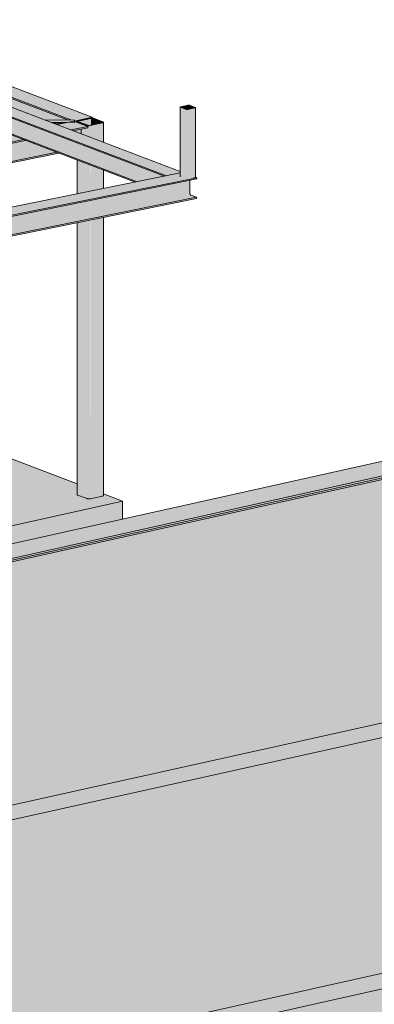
# Model space of a CAD drawing. Header units: millimetres. Extents: x -21927 to 108870, y -21057 to 20910.
# Tile 64 of 246: x 10116 to 12597, y 10163 to 17059. Entities that reach past the tile are written whole.
import ezdxf

# ---------------------------------------------------------------- set-up
doc = ezdxf.new("R2010")
doc.units = ezdxf.units.MM
for name, color, linetype, lineweight in [('23_vloeren', 2, 'Continuous', 18), ('23_vloeren - hatch', 1, 'Continuous', 18), ('28_hoofddraagconstructies - kolommen en liggers', 1, 'Continuous', 13), ('28_hoofddraagconstructies - kolommen en liggers - staal', 1, 'Continuous', 13)]:
    doc.layers.add(name, color=color, linetype=linetype, lineweight=lineweight)

# ---------------------------------------------------------------- blocks, each defined once
blk = doc.blocks.new('28_WSP_SC_staal - RHS v18-0 - SHSC 80x80x4 - S275-1199504-3D - A')
at = {"layer": '28_hoofddraagconstructies - kolommen en liggers - staal'}
for points in [[(11241.1, 15958.8), (11240, 16446.3), (11239.5, 16445.4), (11240, 15959.3)], [(11280, 15944), (11280, 16431), (11241.1, 16445.8), (11241.1, 15958.8), (11270.8, 15947.5)], [(11245, 16446.2), (11244.3, 16447.9), (11243.7, 16446.4), (11245, 16446.2)], [(11285.3, 16430.1), (11289.4, 16431.3), (11289.4, 16431.6), (11295.8, 16433.1), (11295.8, 16459.4), (11245, 16448.1), (11246.1, 16445.8), (11281.4, 16431.3), (11281.4, 16430.6), (11283.2, 16430.3)], [(11287.4, 15943), (11291.2, 15944.2), (11291.2, 16430.6), (11283.2, 16430.3), (11280, 16430.1), (11280, 15944), (11285.6, 15943.1)], [(11291.2, 15943.4), (11342, 15953.9), (11342, 16441.9), (11291.2, 16430.6), (11291.2, 15944.2)], [(11295.8, 16433.1), (11301.5, 16434.3), (11300.7, 16459.4), (11295.8, 16459.4), (11295.8, 16441.9)], [(11301.5, 16434.3), (11340.3, 16442.8), (11339.6, 16444.7), (11301.5, 16459.2), (11301.5, 16441.9)], [(11342, 15953.9), (11345.1, 15955.5), (11344.5, 16442.8), (11342, 16441.9), (11342, 15957.4)]]:
    blk.add_hatch(color=154, dxfattribs=at).paths.add_polyline_path(points)
h = blk.add_hatch(color=154, dxfattribs=at)
h.paths.add_polyline_path([(11291.2, 16430.6), (11340.3, 16442.5), (11339.6, 16442.8), (11289.4, 16431.3)])
h.paths.add_polyline_path([(11280, 16431), (11281.4, 16432.4), (11244.3, 16446.5), (11241.1, 16445.8), (11245, 16444.3)])
h.paths.add_polyline_path([(11340.3, 16444.4), (11342, 16445.7), (11304.6, 16459.9), (11301.5, 16459.2), (11304.6, 16458)])
h.paths.add_polyline_path([(11245, 16448.1), (11295.8, 16459.4), (11293.4, 16460.4), (11242.6, 16449.1)])
for p, q in [((11239.4, 16447.2), (11239.4, 15959.3)), ((11241.1, 16445.8), (11280, 16431)), ((11293.4, 16460.4), (11242.6, 16449.1)), ((11283.1, 16431.7), (11244.3, 16446.5)), ((11245, 16448.1), (11295.8, 16459.4)), ((11339.6, 16442.8), (11288.8, 16431.5)), ((11291.2, 16430.6), (11342, 16441.9)), ((11301.5, 16459.2), (11340.3, 16444.4)), ((11343.5, 16445.1), (11304.6, 16459.9)), ((11345.2, 15955.8), (11345.2, 16443.7)), ((11342, 15953.9), (11332.2, 15951.7))]:
    blk.add_line(p, q, dxfattribs=at)
for points in [[(11242.6, 16449.1, 0), (11241.1, 16448.6, 0), (11240.1, 16448.1, 0), (11239.5, 16447.5, 0), (11239.5, 16446.9, 0), (11240, 16446.3, 0), (11241.1, 16445.8, 0)], [(11244.3, 16446.5, 0), (11243.7, 16446.8, 0), (11243.5, 16447.1, 0), (11243.5, 16447.4, 0), (11243.7, 16447.7, 0), (11244.3, 16447.9, 0), (11245, 16448.1, 0)], [(11280, 16431, 0), (11281.4, 16430.6, 0), (11283.2, 16430.3, 0), (11285.3, 16430.1, 0), (11287.4, 16430.1, 0), (11289.4, 16430.3, 0), (11291.2, 16430.6, 0)], [(11288.8, 16431.5, 0), (11287.8, 16431.3, 0), (11286.8, 16431.3, 0), (11285.8, 16431.3, 0), (11284.8, 16431.3, 0), (11283.9, 16431.5, 0), (11283.1, 16431.7, 0)], [(11304.6, 16459.9, 0), (11303.2, 16460.4, 0), (11301.4, 16460.7, 0), (11299.3, 16460.8, 0), (11297.2, 16460.8, 0), (11295.2, 16460.7, 0), (11293.4, 16460.4, 0)], [(11295.8, 16459.4, 0), (11296.8, 16459.6, 0), (11297.8, 16459.7, 0), (11298.8, 16459.7, 0), (11299.8, 16459.6, 0), (11300.7, 16459.4, 0), (11301.5, 16459.2, 0)], [(11340.3, 16444.4, 0), (11340.9, 16444.2, 0), (11341.1, 16443.9, 0), (11341.1, 16443.6, 0), (11340.9, 16443.3, 0), (11340.3, 16443, 0), (11339.6, 16442.8, 0)], [(11342, 16441.9, 0), (11343.5, 16442.3, 0), (11344.5, 16442.8, 0), (11345.1, 16443.4, 0), (11345.1, 16444, 0), (11344.6, 16444.6, 0), (11343.5, 16445.1, 0)], [(11345.1, 15956.1, 0), (11345.1, 15955.5, 0), (11344.5, 15954.9, 0), (11343.5, 15954.4, 0), (11342, 15953.9, 0)]]:
    blk.add_polyline3d(points, dxfattribs=at)
blk = doc.blocks.new('28_WSP_SF_staal - HE v21-0 - HE160A-1335119-3D - A')
at = {"layer": '28_hoofddraagconstructies - kolommen en liggers - staal'}
h = blk.add_hatch(color=154, dxfattribs=at)
h.paths.add_polyline_path([(7882.2, 15758.3), (10141.2, 16219.6), (10044, 16256.6), (7785, 15795.2), (7874.7, 15761.1)])
h.paths.add_polyline_path([(10473.5, 16287.5), (10592.4, 16311.8), (10495.2, 16348.7), (10376.3, 16324.5), (10466.1, 16290.3)])
h = blk.add_hatch(color=154, dxfattribs=at)
h.paths.add_polyline_path([(7896.9, 15752.7), (10155.9, 16214), (10141.2, 16219.6), (7882.2, 15758.3)])
h.paths.add_polyline_path([(10488.3, 16281.9), (10592.3, 16303.1), (10592.4, 16311.8), (10473.5, 16287.5)])
h = blk.add_hatch(color=154, dxfattribs=at)
h.paths.add_polyline_path([(8045, 15696.4), (9308.5, 15954.4), (9309, 16016.8), (9311.2, 16016.5), (9312.4, 16017.8), (9313.2, 16018.9), (9311.5, 16019.5), (9362.4, 16030.8), (9366.7, 16030.1), (9375.4, 16029.7), (9411, 16015.3), (9410.1, 16014.3), (9411, 16012.3), (9414, 16012.8), (9414, 15976), (10303.9, 16157.7), (10155.9, 16214), (7896.9, 15752.7), (8004.2, 15711.9)])
h.paths.add_polyline_path([(10544.8, 16260.4), (10544.1, 16293.3), (10488.3, 16281.9), (10541, 16261.9)])
h = blk.add_hatch(color=154, dxfattribs=at)
h.paths.add_polyline_path([(8078.6, 15683.6), (9308.5, 15935.2), (9308.5, 15954.4), (8045, 15696.4), (8077, 15684.2)])
h.paths.add_polyline_path([(9414, 15956.3), (10337.5, 16145), (10303.9, 16157.7), (9414, 15976), (9414, 15956.7)])
h = blk.add_hatch(color=154, dxfattribs=at)
h.paths.add_polyline_path([(8116.3, 15669.2), (9308.5, 15912.7), (9308.5, 15934.7), (8078.6, 15683.6)])
h.paths.add_polyline_path([(9414, 15934.3), (10375.3, 16130.6), (10337.6, 16144.9), (9414, 15956.3)])
h = blk.add_hatch(color=154, dxfattribs=at)
h.paths.add_polyline_path([(8131, 15663.6), (9308.5, 15904.1), (9308.5, 15912.7), (8116.3, 15669.2)])
h.paths.add_polyline_path([(9414, 15925.7), (10390, 16125), (10375.3, 16130.6), (9414, 15934.3)])
for p, q in [((10376.3, 16324.5), (10495.2, 16348.7)), ((10495.2, 16348.7), (10592.4, 16311.8)), ((10592.4, 16311.8), (10473.5, 16287.5)), ((10488.3, 16281.9), (10592.3, 16303.1)), ((10545.2, 16293.5), (10544.8, 16260.4)), ((10592.4, 16311.8), (10592.3, 16303.1)), ((7785, 15795.2), (10044, 16256.6)), ((10141.2, 16219.6), (7882.2, 15758.3)), ((7896.9, 15752.7), (10155.9, 16214)), ((9413.9, 15934.3), (10375.3, 16130.6)), ((9413.9, 15925.6), (10390, 16125)), ((8116.3, 15669.2), (9308.5, 15912.7)), ((8131, 15663.6), (9308.5, 15904.1))]:
    blk.add_line(p, q, dxfattribs=at)
blk = doc.blocks.new('28_WSP_SF_staal - STRIP v18-0 - RECT 60x6-1335120-3D - A')
at = {"layer": '28_hoofddraagconstructies - kolommen en liggers - staal'}
h = blk.add_hatch(color=154, dxfattribs=at)
h.paths.add_polyline_path([(10453.8, 16340.3), (10495.7, 16348.6), (10498.7, 16348.7), (10498.5, 16356.8), (10285.9, 16358.9), (10331.6, 16341.5), (10430, 16340.5)])
h.paths.add_polyline_path([(9795.4, 16346.8), (9749.7, 16364.2), (9030.9, 16371.4), (9076.6, 16354), (9749.5, 16347.3)])
h.paths.add_polyline_path([(9030.7, 16354.4), (8985, 16371.8), (8266.1, 16379), (8311.8, 16361.6), (8984.8, 16354.9)])
h.paths.add_polyline_path([(8265.9, 16362), (8220.2, 16379.4), (7501.4, 16386.6), (7547.1, 16369.2), (8220, 16362.5)])
h.paths.add_polyline_path([(7501.2, 16369.7), (7455.5, 16387), (6810.7, 16393.4), (6794.1, 16376.7), (7455.3, 16370.1)])
h.paths.add_polyline_path([(6731.7, 16377.3), (6733, 16378.6), (6690.7, 16394.6), (6533.1, 16396.2), (6533.1, 16379.3), (6690.5, 16377.7)])
h.paths.add_polyline_path([(6320.9, 16381.4), (6320.9, 16398.3), (6195.8, 16399.6), (6241.5, 16382.2), (6279.9, 16381.8)])
h.paths.add_polyline_path([(6745.2, 16390.9), (6748.4, 16394.1), (6736.6, 16394.2)])
h = blk.add_hatch(color=154, dxfattribs=at)
h.paths.add_polyline_path([(10426.9, 16334.8), (10453.8, 16340.3), (10331.6, 16341.5), (10347.1, 16335.6)])
h.paths.add_polyline_path([(9751, 16341.5), (9750.9, 16346.8), (9749.5, 16347.3), (9076.6, 16354), (9092.1, 16348.1), (9675.4, 16342.3)])
h.paths.add_polyline_path([(8986.2, 16349.1), (8986.2, 16354.4), (8984.8, 16354.9), (8311.8, 16361.6), (8327.4, 16355.7), (8920.8, 16349.8)])
h.paths.add_polyline_path([(8221.5, 16356.7), (8221.4, 16362), (8166.3, 16363), (7547.1, 16369.2), (7562.6, 16363.3), (8166.3, 16357.3)])
h.paths.add_polyline_path([(7456.7, 16364.3), (7456.7, 16369.6), (7411.7, 16370.5), (6794.1, 16376.7), (6795, 16372), (6797.8, 16370.9), (7411.7, 16364.8)])
h.paths.add_polyline_path([(6691.9, 16371.9), (6691.9, 16377.2), (6657.1, 16378), (6533.1, 16379.3), (6533.1, 16373.5), (6657.1, 16372.3)])
h.paths.add_polyline_path([(6320.9, 16375.6), (6320.9, 16381.4), (6241.5, 16382.2), (6257, 16376.3), (6279.9, 16376)])
for p, q in [((6195.8, 16399.6), (6320.9, 16398.3)), ((6320.9, 16381.4), (6241.5, 16382.2)), ((6257, 16376.3), (6320.9, 16375.6)), ((6533.1, 16396.2), (6690.7, 16394.6)), ((6736.4, 16377.3), (6533.1, 16379.3)), ((6533.1, 16373.5), (6691.9, 16371.9)), ((6736.6, 16394.2), (7455.5, 16387)), ((7501.2, 16369.7), (6782.3, 16376.8)), ((6797.8, 16370.9), (7456.7, 16364.3)), ((7501.4, 16386.6), (8220.2, 16379.4)), ((8265.9, 16362), (7547.1, 16369.2)), ((7562.6, 16363.3), (8221.5, 16356.7)), ((8266.1, 16379), (8985, 16371.8)), ((9030.7, 16354.4), (8311.8, 16361.6)), ((8327.4, 16355.7), (8986.2, 16349.1)), ((9030.9, 16371.4), (9749.7, 16364.2)), ((9795.4, 16346.8), (9076.6, 16354)), ((9092.1, 16348.1), (9751, 16341.5)), ((10285.9, 16358.9), (10498.5, 16356.8)), ((10498.5, 16356.8), (10498.9, 16339.8)), ((10498.9, 16339.8), (10331.6, 16341.5)), ((10347.1, 16335.6), (10426.9, 16334.8))]:
    blk.add_line(p, q, dxfattribs=at)

msp = doc.modelspace()

# ---------------------------------------------------------------- hatches: boundary and pattern name
at = {"layer": '23_vloeren'}
msp.add_hatch(color=256, dxfattribs=at).paths.add_polyline_path([(9915.1, 13356.9), (10835, 13561.5), (10835, 13687.2), (9706.6, 13436.2), (9724.4, 13429.4)])
at = {"layer": '23_vloeren - hatch'}
h = msp.add_hatch(color=256, dxfattribs=at)
h.paths.add_polyline_path([(4743.7, 6810.6), (4742.5, 6822.5), (4740.8, 6828.3), (4737.3, 6835.2), (4730.9, 6840.4), (4673.8, 6862.1), (4673.8, 6878.3), (29388.1, 12376), (26703.1, 13396.3), (1922.8, 7883.4), (4742, 6811.3)])
h.paths.add_polyline_path([(1739.5, 7953.1), (26522.1, 13465.9), (23782.2, 14507.8), (-1000.3, 8995), (1375.2, 8091.6)])
h.paths.add_polyline_path([(-1051.3, 9086.2), (23612.1, 14572.5), (20783.2, 15648.1), (1755.7, 11415.4), (1749.1, 11398.8), (1741.2, 11397.1), (1724.8, 11403.3), (1721.2, 11407.8), (-3879.8, 10161.8), (-1058.8, 9089)])
h.paths.add_polyline_path([(11174.7, 9416.3), (11135.5, 9416.3), (11097.7, 9419.3), (11062.5, 9425.4), (11030.7, 9435.8), (11016.7, 9442.9), (11006.6, 9453.9), (11006.6, 9465.3), (11016.8, 9476.3), (11036.5, 9486.2), (11064.2, 9494.2), (11098.1, 9499.9), (11143.5, 9502.8), (11184.5, 9502.1), (11212.9, 9499.8), (11246.8, 9494.1), (11274.5, 9486), (11294, 9476.2), (11304.1, 9465.2), (11304, 9453.8), (11293.8, 9442.8), (11268.1, 9431.2), (11246.5, 9424.9), (11212.5, 9419.2), (11184.5, 9417)])
h.paths.add_polyline_path([(13351.1, 9900.4), (13311.9, 9900.4), (13274.1, 9903.4), (13240.2, 9909.1), (13212.6, 9917.2), (13193.1, 9927.1), (13183, 9938.1), (13183.1, 9949.4), (13193.3, 9960.4), (13212.9, 9970.3), (13240.6, 9978.3), (13274.6, 9984), (13312.4, 9986.9), (13351.6, 9986.9), (13389.4, 9984), (13423.2, 9978.3), (13450.9, 9970.2), (13470.4, 9960.3), (13480.5, 9949.3), (13480.4, 9937.9), (13470.2, 9926.9), (13448.2, 9916.4), (13422.9, 9909), (13380.8, 9902.7)])
h = msp.add_hatch(color=256, dxfattribs=at)
h.paths.add_polyline_path([(9706.6, 13436.2), (10835, 13687.2), (10701.2, 13738), (10700.1, 13725.1), (10695.1, 13723.2), (10601.4, 13703.1), (10589.8, 13704), (10586.9, 13704.9), (10517.9, 13732.1), (10517.9, 13807.8), (9465.6, 14207.9), (9465.6, 13527.8), (9675.4, 13448)])
h.paths.add_polyline_path([(9220.4, 13621.1), (9220.4, 14301.1), (7876.3, 14812.3), (7875.2, 14799.3), (7870.2, 14797.5), (7776.5, 14777.4), (7764.9, 14778.3), (7762, 14779.2), (7692.9, 14806.4), (7692.9, 14882), (7378.5, 15001.6), (6533.1, 14830.3), (6533.1, 14643), (8310.2, 13967.2), (8310.2, 13962.6), (8317.9, 13964.3), (8475.9, 13904.2), (8475.9, 13899.6), (8483.6, 13901.3), (9090.3, 13670.5)])
h.paths.add_polyline_path([(6320.9, 14723.7), (6320.9, 14787.3), (6211.8, 14765.2), (6279.9, 14739.3)])
at = {"layer": '28_hoofddraagconstructies - kolommen en liggers - staal'}
h = msp.add_hatch(color=154, dxfattribs=at)
h.paths.add_polyline_path([(10498.7, 16349.3), (10622.8, 16376.9), (9869, 16663.6), (9869, 16587), (10473.8, 16357), (10498.5, 16356.8)])
h.paths.add_polyline_path([(9763.4, 16627.1), (9763.4, 16703.7), (8410.9, 17218.1), (8410.9, 17175.2), (8443.6, 17162.8), (8444.6, 17128.7), (9675.4, 16660.6)])
h.paths.add_polyline_path([(8305.4, 17215.4), (8305.4, 17258.2), (7898.4, 17413), (7827.3, 17397.2), (8282.5, 17224)])
h = msp.add_hatch(color=154, dxfattribs=at)
h.paths.add_polyline_path([(10473.8, 16357), (9869, 16587), (9869, 16578.4), (10450.5, 16357.2)])
h.paths.add_polyline_path([(9763.4, 16618.5), (9763.4, 16627.1), (8443.6, 17129), (8444.6, 17120), (9675.4, 16652)])
h = msp.add_hatch(color=154, dxfattribs=at)
h.paths.add_polyline_path([(10376.3, 16324.5), (10426.9, 16334.8), (10347.1, 16335.6), (10351.1, 16334.1)])
h.paths.add_polyline_path([(10517.9, 16340.1), (10517.5, 16344.9), (10510.6, 16342.9)])
h.paths.add_polyline_path([(10450.5, 16357.2), (9869, 16578.4), (9869, 16517.4), (10285.9, 16358.9), (10430, 16357.4)])
h.paths.add_polyline_path([(9763.4, 16557.6), (9763.4, 16618.5), (8443.6, 17120.4), (8444.6, 17059.1), (9746.2, 16564.1)])
for points in [[(11141.9, 15966.3), (11239.5, 15986.1), (11239.5, 15996.2), (9869, 16516.9), (9867.4, 16515.8), (9865.9, 16515.3), (9809.1, 16503.6), (9803.8, 16504.5), (9763.4, 16520.4), (9763.4, 16557.6), (8443.6, 17059.4), (8332.4, 17034.7), (11080.5, 15989.7)], [(11128, 15963.5), (11141.9, 15966.3), (8332.4, 17034.7), (8332.4, 17026.6), (11059.1, 15989.7)], [(11012.5, 15940.1), (11128, 15963.5), (8385.8, 17006.3), (8386, 16938.9), (10993.1, 15947.5)], [(10923.6, 15922.1), (10937.6, 15924.9), (8332.4, 16915.5), (8332.4, 16907.5), (10856.8, 15947.5)], [(10937.6, 15924.9), (10982.9, 15934.1), (8376.3, 16925.4), (8332.6, 16915.5), (10878.2, 15947.5)], [(10982.9, 15934.1), (11012.5, 15940.1), (8385.5, 16938), (8381.8, 16929.4), (8377, 16925.1), (10947.8, 15947.5)], [(10527.7, 16344.3), (10527.2, 16348.6), (10524.1, 16347), (10524.7, 16344.7), (10527.7, 16344.3)], [(10601.4, 16317), (10601.4, 16318.6), (10605.1, 16318.6), (10605.4, 16319.4), (10613.9, 16321.3), (10613.9, 16368), (10527.7, 16348.6), (10528.9, 16343.8), (10591.9, 16319.9), (10591.9, 16318.7), (10595.8, 16319), (10595.8, 16318.1), (10598.1, 16318.8), (10601.4, 16317)], [(10613.9, 16321.3), (10627.2, 16324.3), (10627.2, 16367.5), (10620.9, 16368.5), (10613.9, 16368), (10613.9, 16323)], [(10627.2, 16324.3), (10693.1, 16339.1), (10693.1, 16342.4), (10627.2, 16367.5), (10627.2, 16337.1)], [(813.2, 13816.7), (11354.4, 15952.7), (11345.1, 15955.5), (11343.5, 15954.4), (11332.2, 15951.7), (11285.3, 15943.1), (11280, 15944), (11239.5, 15959.9), (11239.5, 15986.1), (9414, 15616.2), (9413.5, 15564.5), (9411, 15563.6), (9354.2, 15551.8), (9348.9, 15552.7), (9308.5, 15568.6), (9308.5, 15594.8), (8532.8, 15437.6), (8532.8, 15409.3), (7507.7, 15201.6), (7507.1, 15178.2), (7504.6, 15177.3), (7447.9, 15165.5), (7442.6, 15166.4), (7403.7, 15180.5), (5601.3, 14815.3), (5600.8, 14792), (5598.3, 14791), (5541.5, 14779.2), (5536.2, 14780.1), (5497.3, 14794.2), (3695, 14428.4), (3694.4, 14405.7), (3691.9, 14404.7), (3635.2, 14393), (3629.7, 14393.9), (3591, 14407.9), (1788.6, 14042.7), (1788.1, 14019.4), (1785.6, 14018.4), (1728.8, 14006.7), (1723.5, 14007.6), (1684.6, 14021.6), (764.7, 13835.1), (813.1, 13816.8)], [(767.9, 13712.3), (1715.5, 13905), (1715.5, 13937), (1723.4, 13938.8), (1733.2, 13907.9), (11306, 15847.7), (11306.3, 15934.3), (813.1, 13808.1), (812.9, 13800.4), (766.8, 13789.2), (767.8, 13715.1)], [(813.1, 13808.1), (11354.3, 15944.1), (11354.4, 15952.7), (813.2, 13816.7), (813.1, 13809)], [(773.6, 13693.8), (11314.9, 15829.8), (11310.4, 15833.5), (11307, 15840.7), (11306, 15847.7), (1733, 13907.5), (1733.2, 13906.7), (1721, 13901.6), (1715.8, 13900.5), (1715.5, 13904.3), (764.7, 13711.7), (766.5, 13702.3), (769.4, 13697.1), (773.2, 13694.1)], [(811.3, 13679.5), (11352.6, 15815.5), (11314.1, 15829.6), (774.9, 13693.3), (809.3, 13680.3)], [(814.9, 13671.6), (11352.5, 15806.9), (11352.6, 15815.5), (811.3, 13679.5), (811.2, 13671.7), (814.9, 13672.7)], [(-3916.4, 10177.6), (20913.8, 15701), (20743.7, 15765.7), (9465.6, 13256.9), (9465.6, 13172.7), (9458.1, 13171), (9408.2, 13189), (9396.7, 13189), (9392.5, 13188.3), (9337.3, 13176), (9337.3, 13144.1), (9329.8, 13142.5), (9220.4, 13184.1), (9220.4, 13202.4), (3746.6, 11984.7), (3746.6, 11900.5), (3739, 11898.8), (3689.1, 11916.8), (3677.6, 11916.8), (3674.3, 11916.3), (3618.3, 11903.8), (3618.3, 11872), (3610.7, 11870.3), (3501.4, 11911.9), (3501.4, 11930.2), (1780.5, 11547.3), (1779.9, 11478), (1777.4, 11477.1), (1704.8, 11461.8), (1699.5, 11462.7), (1646.8, 11483.2), (1646.8, 11506.6), (1628.6, 11513.6), (-1986.1, 10709.5), (-1986.1, 10628.9), (-1993.3, 10627.3), (-2037.1, 10643), (-2048.6, 10643), (-2051.9, 10642.5), (-2099.7, 10631.9), (-2099.7, 10603.7), (-2106.8, 10602.1), (-2204, 10639), (-2204, 10661), (-4086.5, 10242.3), (-3940.3, 10186.7)], [(-3916.4, 10165.1), (20913.8, 15688.6), (20913.8, 15701), (-3916.4, 10177.6)], [(-1083.7, 8976.4), (23861.7, 14525.5), (23691.6, 14590.2), (-1253.8, 9041.1), (-1088.2, 8978.1)], [(1846.3, 7867), (26791.7, 13416), (26609.5, 13485.3), (1664.1, 7936.3), (1842.5, 7868.4)]]:
    msp.add_hatch(color=154, dxfattribs=at).paths.add_polyline_path(points)
h = msp.add_hatch(color=154, dxfattribs=at)
h.paths.add_polyline_path([(10618.4, 16368.5), (10620.9, 16368.5), (10617.8, 16370)])
h.paths.add_polyline_path([(10616, 16368.3), (10615.5, 16369.4), (10615.8, 16368.5)])
h.paths.add_polyline_path([(10509.9, 16343.2), (10524.7, 16347.7), (10526, 16349.5), (10524.5, 16350.4), (10618.4, 16370.3), (10622.8, 16370.3), (10622.8, 16376.9), (10498.7, 16348.6), (10499.9, 16347), (10505.4, 16344.9)])
h.paths.add_polyline_path([(10518.9, 16348.4), (10522.3, 16348.8), (10524.1, 16347.8), (10519.6, 16348.3)])
h.paths.add_polyline_path([(10517.9, 16346), (10518.9, 16348.4), (10524.1, 16347), (10518.4, 16346.1)])
h.paths.add_polyline_path([(10526, 16348.3), (10522.8, 16349.9), (10524.7, 16349.5), (10525.6, 16348.6)])
h.paths.add_polyline_path([(10622.8, 16368.4), (10621.7, 16368.8), (10621.7, 16368.5)])
h = msp.add_hatch(color=154, dxfattribs=at)
h.paths.add_polyline_path([(10521, 13729.9), (10521, 15638.4), (10517.9, 15637.7), (10518.9, 13731)])
h.paths.add_polyline_path([(10517.9, 15839.9), (10521, 15840.7), (10521, 16075.2), (10517.9, 16076.4), (10517.9, 15840)])
h.paths.add_polyline_path([(10521, 16339), (10521, 16343.8), (10517.9, 16344.9), (10518.9, 16339.7), (10520.1, 16339.3)])
h = msp.add_hatch(color=154, dxfattribs=at)
h.paths.add_polyline_path([(10600.6, 16317), (10600.6, 16317.5), (10597.3, 16318.6), (10595.8, 16317.1), (10598.1, 16317)])
h.paths.add_polyline_path([(10601.4, 16317), (10603, 16318.1), (10600.6, 16318.8), (10601.3, 16317.3)])
h.paths.add_polyline_path([(10609, 16317.9), (10694.3, 16337.4), (10691.3, 16338.5), (10605.4, 16319.3)])
h.paths.add_polyline_path([(10605.4, 16317.3), (10609, 16317.9), (10605.1, 16317.5)])
h.paths.add_polyline_path([(10593.3, 16317.3), (10593.3, 16318.6), (10592.4, 16317.5)])
h.paths.add_polyline_path([(10589.8, 16317.9), (10589.6, 16319), (10586.9, 16318.8)])
h.paths.add_polyline_path([(10586.9, 16318.8), (10591.9, 16319.9), (10524.7, 16344.7), (10521, 16343.8), (10575.8, 16323)])
h.paths.add_polyline_path([(10695.1, 16337.1), (10698, 16337.9), (10694.3, 16337.9), (10694.9, 16337.3)])
h.paths.add_polyline_path([(10698, 16337.9), (10698, 16339.2), (10696.7, 16338.5)])
h.paths.add_polyline_path([(10698.1, 16343.5), (10632.2, 16368.6), (10627.2, 16367.5), (10695.1, 16342.9), (10698, 16343.5)])
h.paths.add_polyline_path([(10700.1, 16342.5), (10698, 16343.5), (10698, 16342.2), (10700.1, 16342.5)])
h.paths.add_polyline_path([(10700.1, 16339), (10701.2, 16341.3), (10700.1, 16342.5), (10700.1, 16341.3), (10695.1, 16340.3), (10699.8, 16339.1)])
h.paths.add_polyline_path([(10521, 16343.8), (10524.1, 16345.5), (10518.9, 16344.9)])
h.paths.add_polyline_path([(10518.9, 16344.9), (10518.9, 16346.1), (10518.7, 16345.1)])
h.paths.add_polyline_path([(10518.9, 16348.4), (10522.3, 16348.8), (10519.8, 16348.8), (10519.5, 16348.6)])
h.paths.add_polyline_path([(10524.1, 16347), (10518.3, 16347.7), (10518.9, 16347)])
h.paths.add_polyline_path([(10523.9, 16350.3), (10527.7, 16348.8), (10613, 16368.3), (10610.1, 16369.4), (10524.5, 16350.4)])
h.paths.add_polyline_path([(10526, 16348.3), (10522.8, 16349.9), (10521, 16349.4), (10524.7, 16348.6)])
h.paths.add_polyline_path([(10629.3, 16369.4), (10625.7, 16370), (10624.6, 16368.6), (10627.2, 16369)])
h.paths.add_polyline_path([(10616, 16368.3), (10613.6, 16370), (10610.1, 16369.4), (10615, 16368.5)])
h.paths.add_polyline_path([(10620.9, 16368.5), (10622.8, 16370.3), (10618.4, 16369.9), (10620.9, 16368.5)])
h.paths.add_polyline_path([(10618.4, 16368.5), (10617.6, 16370.3), (10616, 16369.3)])
h = msp.add_hatch(color=154, dxfattribs=at)
h.paths.add_polyline_path([(10586.9, 13704.9), (10586.9, 15651.7), (10521, 15638.4), (10521, 13729.9), (10527.7, 13727.4)])
h.paths.add_polyline_path([(10521, 15840.5), (10586.9, 15853.8), (10586.9, 16050.1), (10521, 16075.2), (10521, 15840.7)])
h.paths.add_polyline_path([(10586.9, 16244.4), (10586.9, 16302), (10545.2, 16293.5), (10545.7, 16260), (10573.6, 16249.5)])
h.paths.add_polyline_path([(10586.9, 16313.9), (10586.9, 16318.8), (10521, 16342.9), (10521, 16339), (10573.6, 16319)])
h = msp.add_hatch(color=154, dxfattribs=at)
h.paths.add_polyline_path([(10601.4, 13703.1), (10609, 13704), (10608.1, 15656), (10586.9, 15651.7), (10586.9, 13704.9), (10593.3, 13703.4), (10597.3, 13703.1)])
h.paths.add_polyline_path([(10586.9, 15853.8), (10609, 15858.6), (10608.6, 16041.9), (10586.9, 16050.1), (10586.9, 15858.3)])
h.paths.add_polyline_path([(10609, 16236), (10609, 16317.9), (10597.3, 16317), (10586.9, 16317.9), (10586.9, 16313.9), (10592.4, 16311.8), (10592.3, 16303.1), (10586.9, 16302), (10586.9, 16244.4), (10608.8, 16236.1)])
h = msp.add_hatch(color=154, dxfattribs=at)
h.paths.add_polyline_path([(10609, 13704), (10695.1, 13723.2), (10695.1, 15673.7), (10609, 15656.2), (10609, 13773.1)])
h.paths.add_polyline_path([(10609, 15858.3), (10695.1, 15875.8), (10695.1, 16009), (10609, 16041.7), (10609, 15858.6)])
h.paths.add_polyline_path([(10695.1, 16203.2), (10695.1, 16337.1), (10609, 16317.9), (10609, 16236), (10622.8, 16230.7)])
h = msp.add_hatch(color=154, dxfattribs=at)
h.paths.add_polyline_path([(10694.9, 16337.2), (10694.2, 16337.9), (10694.3, 16337.4)])
h.paths.add_polyline_path([(10694.9, 16338.6), (10694.3, 16341.8), (10693.1, 16341.8), (10693.1, 16339), (10694.9, 16338.6)])
h = msp.add_hatch(color=154, dxfattribs=at)
h.paths.add_polyline_path([(10695.1, 13723.2), (10700.1, 13725.1), (10701.2, 13727.4), (10700.1, 15674.7), (10695.1, 15673.7), (10695.1, 13740.3)])
h.paths.add_polyline_path([(10695.1, 15875.8), (10701.2, 15877), (10700.1, 16007.1), (10695.1, 16009), (10695.1, 15947.5)])
h.paths.add_polyline_path([(10701.2, 16200.9), (10700.1, 16339), (10695.1, 16337.1), (10695.1, 16203.2), (10701.2, 16200.9)])
h = msp.add_hatch(color=154, dxfattribs=at)
h.paths.add_polyline_path([(-3999, 9986.1), (-3945.8, 9997.9), (-3945.8, 10028.3), (-3947.4, 10029.3), (-3947.4, 10066.9), (-3999, 10086.5), (-3999, 9987.9)])
h.paths.add_polyline_path([(-3999, 10099.9), (-3879.8, 10126.4), (-3879.8, 10161.8), (1721.2, 11407.8), (1716.1, 11414), (1716.1, 11418.1), (-3916.4, 10165.1), (-3960.9, 10182.1), (-3999, 10173.6), (-3999, 10133.1)])
h.paths.add_polyline_path([(1755.7, 11415.4), (20783.6, 15648.2), (20831.2, 15630), (20831.2, 15670.2), (1760.6, 11427.8), (1756, 11416.3)])

# ---------------------------------------------------------------- linework, layer by layer
at = {"layer": '23_vloeren'}
for p, q in [((20783.6, 15648.2), (1755.7, 11415.4)), ((-1051.3, 9086.2), (23612.1, 14572.5)), ((23782.2, 14507.8), (-1000.3, 8995)), ((10517.9, 13807.7), (9465.6, 14207.9)), ((10835, 13687.2), (10701.2, 13738)), ((9706.6, 13436.2), (10835, 13687.2)), ((10835, 13687.2), (10835, 13561.5)), ((1739.5, 7953.1), (26522.1, 13465.9)), ((26704.3, 13396.6), (1921.8, 7883.7))]:
    msp.add_line(p, q, dxfattribs=at)
at = {"layer": '28_hoofddraagconstructies - kolommen en liggers - staal'}
for p, q in [((11141.9, 15966.3), (8332.4, 17034.7)), ((8332.4, 17026.6), (11128, 15963.5)), ((8332.4, 16915.6), (10937.6, 15924.9)), ((8332.4, 16907.5), (10923.6, 15922.1)), ((9868.8, 16663.7), (10622.8, 16376.9)), ((10473.8, 16357), (9868.9, 16587)), ((10450.5, 16357.2), (9868.9, 16578.4)), ((9868.4, 16517.6), (11239.6, 15996.2)), ((10622.8, 16376.9), (10498.7, 16349.3)), ((10509.9, 16343.2), (10517.9, 16345)), ((10517.7, 16346.6), (10517.7, 16340.2)), ((10521, 16343.8), (10586.9, 16318.8)), ((10610.1, 16369.4), (10523.9, 16350.3)), ((10591.9, 16319.9), (10526, 16345)), ((10527.7, 16348.8), (10613.9, 16368)), ((10622.8, 16370.3), (10622.8, 16376.9)), ((10627.2, 16367.5), (10693.1, 16342.4)), ((10698.1, 16343.5), (10632.2, 16368.6)), ((10691.3, 16338.5), (10605.1, 16319.4)), ((10609, 16317.9), (10695.1, 16337.1)), ((10701.3, 16200.9), (10701.3, 16340.7)), ((10517.7, 16076.4), (10517.7, 15840.7)), ((10701.3, 15877), (10701.3, 16006.6)), ((11354.3, 15944.1), (813, 13808.1)), ((11354.4, 15952.7), (813.2, 13816.7)), ((9414, 15616.2), (11239.5, 15986.1)), ((11307.2, 15934.5), (11306, 15847.7)), ((11345.9, 15956), (11354.4, 15952.7)), ((11354.4, 15952.7), (11354.3, 15944.1)), ((11352.5, 15806.9), (811.2, 13670.9)), ((11352.6, 15815.5), (811.3, 13679.5)), ((11314.9, 15829.8), (11352.6, 15815.5)), ((11352.6, 15815.5), (11352.5, 15806.9)), ((9465.6, 13256.9), (20743.7, 15765.7)), ((20913.8, 15701), (-3916.4, 10177.6)), ((-3916.4, 10165.1), (20913.8, 15688.6)), ((10701.3, 13726.8), (10701.3, 15674.9)), ((10517.7, 15637.7), (10517.7, 13732.7)), ((-1051.3, 9086.2), (23612.1, 14572.5)), ((23782.2, 14507.8), (-1000.3, 8995)), ((10586.9, 13704.9), (10521, 13729.9)), ((10695.1, 13723.2), (10609, 13704)), ((1739.5, 7953.1), (26522.1, 13465.9)), ((26704.3, 13396.6), (1921.8, 7883.7))]:
    msp.add_line(p, q, dxfattribs=at)
for points in [[(10523.9, 16350.3, 0), (10521, 16349.4, 0), (10518.9, 16348.4, 0), (10517.9, 16347.2, 0), (10517.9, 16346, 0), (10518.9, 16344.9, 0), (10521, 16343.8, 0)], [(10526, 16345, 0), (10524.7, 16345.6, 0), (10524.1, 16346.3, 0), (10524.1, 16347, 0), (10524.7, 16347.7, 0), (10526, 16348.3, 0), (10527.7, 16348.8, 0)], [(10632.2, 16368.6, 0), (10629.3, 16369.4, 0), (10625.7, 16370, 0), (10621.7, 16370.3, 0), (10617.6, 16370.3, 0), (10613.6, 16370, 0), (10610.1, 16369.4, 0)], [(10613.9, 16368, 0), (10616, 16368.3, 0), (10618.4, 16368.5, 0), (10620.9, 16368.5, 0), (10623.3, 16368.3, 0), (10625.4, 16368, 0), (10627.2, 16367.5, 0)], [(10695.1, 16337.1, 0), (10698, 16337.9, 0), (10700.1, 16339, 0), (10701.2, 16340.1, 0), (10701.2, 16341.3, 0), (10700.1, 16342.5, 0), (10698.1, 16343.5, 0)], [(10586.9, 16318.8, 0), (10589.8, 16317.9, 0), (10593.3, 16317.3, 0), (10597.3, 16317, 0), (10601.4, 16317, 0), (10605.4, 16317.3, 0), (10609, 16317.9, 0)], [(10605.1, 16319.4, 0), (10603, 16319, 0), (10600.6, 16318.8, 0), (10598.1, 16318.8, 0), (10595.8, 16319, 0), (10593.6, 16319.4, 0), (10591.9, 16319.9, 0)], [(10693.1, 16342.4, 0), (10694.3, 16341.8, 0), (10694.9, 16341.1, 0), (10694.9, 16340.4, 0), (10694.3, 16339.7, 0), (10693.1, 16339.1, 0), (10691.3, 16338.5, 0)], [(11306, 15847.7, 0), (11306.3, 15843.8, 0), (11307.1, 15840, 0), (11308.5, 15836.5, 0), (11310.4, 15833.5, 0), (11312.6, 15831.2, 0), (11314.9, 15829.8, 0)], [(10521, 13729.9, 0), (10518.9, 13731, 0), (10517.9, 13732.1, 0), (10517.9, 13733.3, 0)], [(10701.2, 13727.4, 0), (10701.2, 13726.2, 0), (10700.1, 13725.1, 0), (10698, 13724, 0), (10695.1, 13723.2, 0)], [(10609, 13704, 0), (10605.4, 13703.4, 0), (10601.4, 13703.1, 0), (10597.3, 13703.1, 0), (10593.3, 13703.4, 0), (10589.8, 13704, 0), (10586.9, 13704.9, 0)]]:
    msp.add_polyline3d(points, dxfattribs=at)

# ---------------------------------------------------------------- block references
at = {"layer": '28_hoofddraagconstructies - kolommen en liggers'}
for name in ['28_WSP_SC_staal - RHS v18-0 - SHSC 80x80x4 - S275-1199504-3D - A', '28_WSP_SF_staal - STRIP v18-0 - RECT 60x6-1335120-3D - A', '28_WSP_SF_staal - HE v21-0 - HE160A-1335119-3D - A']:
    msp.add_blockref(name, (0, 0), dxfattribs=at)

doc.saveas('drawing.dxf')
